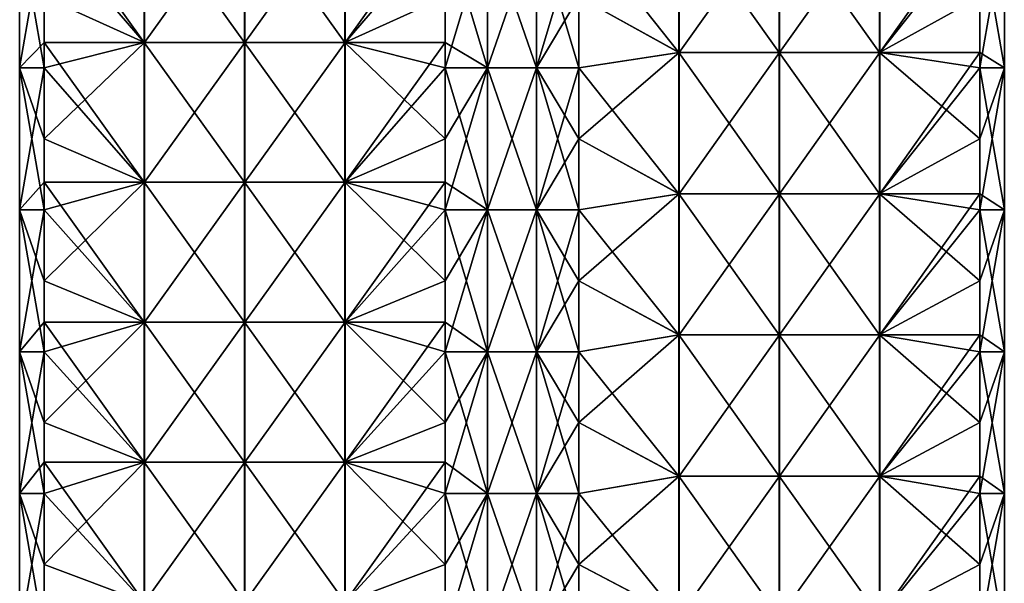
# Model space of a CAD drawing. Extents: x -90 to 138, y -992 to 8.
# Tile 18 of 24: x -52 to 52, y -176 to -116. Entities that reach past the tile are written whole.
import ezdxf

# ---------------------------------------------------------------- set-up
doc = ezdxf.new("R2010")
doc.units = 0
doc.header["$LTSCALE"] = 65.185185
for name, color, linetype in [('20', 7, 'CONTINUOUS'), ('21', 7, 'CONTINUOUS'), ('22', 7, 'CONTINUOUS'), ('23', 7, 'CONTINUOUS'), ('24', 7, 'CONTINUOUS'), ('25', 7, 'CONTINUOUS'), ('26', 7, 'CONTINUOUS'), ('27', 7, 'CONTINUOUS')]:
    doc.layers.add(name, color=color, linetype=linetype)

msp = doc.modelspace()

# ---------------------------------------------------------------- linework, layer by layer
at = {"layer": '20', "linetype": 'CONTINUOUS'}
for points in [[(-7.07, -113.64, -49.5), (-2.59, -106.13, -52.09), (-7.07, -121.14, -49.5), (-7.07, -113.64, -49.5)], [(-7.07, -121.14, -49.5), (-2.59, -106.13, -52.09), (-2.59, -121.14, -52.09), (-7.07, -121.14, -49.5)], [(-2.59, -106.13, -52.09), (2.59, -106.13, -52.09), (-2.59, -121.14, -52.09), (-2.59, -106.13, -52.09)], [(-2.59, -121.14, -52.09), (2.59, -106.13, -52.09), (2.59, -121.14, -52.09), (-2.59, -121.14, -52.09)], [(2.59, -106.13, -52.09), (7.07, -106.13, -49.5), (2.59, -121.14, -52.09), (2.59, -106.13, -52.09)], [(7.07, -106.13, -49.5), (7.07, -113.64, -49.5), (2.59, -121.14, -52.09), (7.07, -106.13, -49.5)], [(2.59, -121.14, -52.09), (7.07, -113.64, -49.5), (7.07, -121.14, -49.5), (2.59, -121.14, -52.09)], [(-7.07, -121.14, -49.5), (-2.59, -121.14, -52.09), (-7.07, -128.65, -49.5), (-7.07, -121.14, -49.5)], [(-7.07, -128.65, -49.5), (-2.59, -121.14, -52.09), (-7.07, -136.16, -49.5), (-7.07, -128.65, -49.5)], [(-7.07, -136.16, -49.5), (-2.59, -121.14, -52.09), (-2.59, -136.16, -52.09), (-7.07, -136.16, -49.5)], [(-2.59, -121.14, -52.09), (2.59, -121.14, -52.09), (-2.59, -136.16, -52.09), (-2.59, -121.14, -52.09)], [(-2.59, -136.16, -52.09), (2.59, -121.14, -52.09), (2.59, -136.16, -52.09), (-2.59, -136.16, -52.09)], [(2.59, -121.14, -52.09), (7.07, -121.14, -49.5), (2.59, -136.16, -52.09), (2.59, -121.14, -52.09)], [(7.07, -121.14, -49.5), (7.07, -128.65, -49.5), (2.59, -136.16, -52.09), (7.07, -121.14, -49.5)], [(2.59, -136.16, -52.09), (7.07, -128.65, -49.5), (7.07, -136.16, -49.5), (2.59, -136.16, -52.09)], [(-7.07, -136.16, -49.5), (-2.59, -136.16, -52.09), (-7.07, -143.67, -49.5), (-7.07, -136.16, -49.5)], [(-7.07, -143.67, -49.5), (-2.59, -136.16, -52.09), (-7.07, -151.18, -49.5), (-7.07, -143.67, -49.5)], [(-7.07, -151.18, -49.5), (-2.59, -136.16, -52.09), (-2.59, -151.18, -52.09), (-7.07, -151.18, -49.5)], [(-2.59, -136.16, -52.09), (2.59, -136.16, -52.09), (-2.59, -151.18, -52.09), (-2.59, -136.16, -52.09)], [(-2.59, -151.18, -52.09), (2.59, -136.16, -52.09), (2.59, -151.18, -52.09), (-2.59, -151.18, -52.09)], [(2.59, -136.16, -52.09), (7.07, -136.16, -49.5), (2.59, -151.18, -52.09), (2.59, -136.16, -52.09)], [(7.07, -136.16, -49.5), (7.07, -143.67, -49.5), (2.59, -151.18, -52.09), (7.07, -136.16, -49.5)], [(2.59, -151.18, -52.09), (7.07, -143.67, -49.5), (7.07, -151.18, -49.5), (2.59, -151.18, -52.09)], [(-7.07, -151.18, -49.5), (-2.59, -151.18, -52.09), (-7.07, -158.68, -49.5), (-7.07, -151.18, -49.5)], [(-7.07, -158.68, -49.5), (-2.59, -151.18, -52.09), (-7.07, -166.19, -49.5), (-7.07, -158.68, -49.5)], [(-7.07, -166.19, -49.5), (-2.59, -151.18, -52.09), (-2.59, -166.19, -52.09), (-7.07, -166.19, -49.5)], [(-2.59, -151.18, -52.09), (2.59, -151.18, -52.09), (-2.59, -166.19, -52.09), (-2.59, -151.18, -52.09)], [(-2.59, -166.19, -52.09), (2.59, -151.18, -52.09), (2.59, -166.19, -52.09), (-2.59, -166.19, -52.09)], [(2.59, -151.18, -52.09), (7.07, -151.18, -49.5), (2.59, -166.19, -52.09), (2.59, -151.18, -52.09)], [(7.07, -151.18, -49.5), (7.07, -158.68, -49.5), (2.59, -166.19, -52.09), (7.07, -151.18, -49.5)], [(2.59, -166.19, -52.09), (7.07, -158.68, -49.5), (7.07, -166.19, -49.5), (2.59, -166.19, -52.09)], [(-7.07, -166.19, -49.5), (-2.59, -166.19, -52.09), (-7.07, -173.7, -49.5), (-7.07, -166.19, -49.5)], [(-7.07, -173.7, -49.5), (-2.59, -166.19, -52.09), (-7.07, -181.21, -49.5), (-7.07, -173.7, -49.5)], [(-7.07, -181.21, -49.5), (-2.59, -166.19, -52.09), (-2.59, -181.21, -52.09), (-7.07, -181.21, -49.5)], [(-2.59, -166.19, -52.09), (2.59, -166.19, -52.09), (-2.59, -181.21, -52.09), (-2.59, -166.19, -52.09)], [(-2.59, -181.21, -52.09), (2.59, -166.19, -52.09), (2.59, -181.21, -52.09), (-2.59, -181.21, -52.09)], [(2.59, -166.19, -52.09), (7.07, -166.19, -49.5), (2.59, -181.21, -52.09), (2.59, -166.19, -52.09)], [(7.07, -166.19, -49.5), (7.07, -173.7, -49.5), (2.59, -181.21, -52.09), (7.07, -166.19, -49.5)], [(2.59, -181.21, -52.09), (7.07, -173.7, -49.5), (7.07, -181.21, -49.5), (2.59, -181.21, -52.09)]]:
    msp.add_3dface(points, dxfattribs=at)
at = {"layer": '21', "linetype": 'CONTINUOUS'}
for points in [[(-38.91, -103.64, -17.66), (-38.91, -118.45, -17.66), (-49.5, -103.64, -7.07), (-38.91, -103.64, -17.66)], [(-49.5, -103.64, -7.07), (-38.91, -118.45, -17.66), (-49.5, -106.13, -7.07), (-49.5, -103.64, -7.07)], [(-28.29, -103.64, -28.27), (-28.29, -118.45, -28.27), (-38.91, -103.64, -17.66), (-28.29, -103.64, -28.27)], [(-38.91, -103.64, -17.66), (-28.29, -118.45, -28.27), (-38.91, -118.45, -17.66), (-38.91, -103.64, -17.66)], [(-17.68, -103.64, -38.89), (-17.68, -118.45, -38.89), (-28.29, -103.64, -28.27), (-17.68, -103.64, -38.89)], [(-28.29, -103.64, -28.27), (-17.68, -118.45, -38.89), (-28.29, -118.45, -28.27), (-28.29, -103.64, -28.27)], [(-17.68, -103.64, -38.89), (-7.07, -113.64, -49.5), (-17.68, -118.45, -38.89), (-17.68, -103.64, -38.89)], [(-49.5, -106.13, -7.07), (-38.91, -118.45, -17.66), (-49.5, -118.45, -7.07), (-49.5, -106.13, -7.07)], [(-7.07, -113.64, -49.5), (-7.07, -121.14, -49.5), (-17.68, -118.45, -38.89), (-7.07, -113.64, -49.5)], [(-38.91, -118.45, -17.66), (-38.91, -133.25, -17.66), (-49.5, -118.45, -7.07), (-38.91, -118.45, -17.66)], [(-49.5, -118.45, -7.07), (-38.91, -133.25, -17.66), (-49.5, -121.14, -7.07), (-49.5, -118.45, -7.07)], [(-28.29, -118.45, -28.27), (-28.29, -133.25, -28.27), (-38.91, -118.45, -17.66), (-28.29, -118.45, -28.27)], [(-38.91, -118.45, -17.66), (-28.29, -133.25, -28.27), (-38.91, -133.25, -17.66), (-38.91, -118.45, -17.66)], [(-17.68, -118.45, -38.89), (-17.68, -133.25, -38.89), (-28.29, -118.45, -28.27), (-17.68, -118.45, -38.89)], [(-28.29, -118.45, -28.27), (-17.68, -133.25, -38.89), (-28.29, -133.25, -28.27), (-28.29, -118.45, -28.27)], [(-7.07, -121.14, -49.5), (-7.07, -128.65, -49.5), (-17.68, -118.45, -38.89), (-7.07, -121.14, -49.5)], [(-17.68, -118.45, -38.89), (-7.07, -128.65, -49.5), (-17.68, -133.25, -38.89), (-17.68, -118.45, -38.89)], [(-49.5, -121.14, -7.07), (-38.91, -133.25, -17.66), (-49.5, -133.25, -7.07), (-49.5, -121.14, -7.07)], [(-7.07, -128.65, -49.5), (-7.07, -136.16, -49.5), (-17.68, -133.25, -38.89), (-7.07, -128.65, -49.5)], [(-38.91, -133.25, -17.66), (-38.91, -148.06, -17.66), (-49.5, -133.25, -7.07), (-38.91, -133.25, -17.66)], [(-49.5, -133.25, -7.07), (-38.91, -148.06, -17.66), (-49.5, -136.16, -7.07), (-49.5, -133.25, -7.07)], [(-28.29, -133.25, -28.27), (-28.29, -148.06, -28.27), (-38.91, -133.25, -17.66), (-28.29, -133.25, -28.27)], [(-38.91, -133.25, -17.66), (-28.29, -148.06, -28.27), (-38.91, -148.06, -17.66), (-38.91, -133.25, -17.66)], [(-17.68, -133.25, -38.89), (-17.68, -148.06, -38.89), (-28.29, -133.25, -28.27), (-17.68, -133.25, -38.89)], [(-28.29, -133.25, -28.27), (-17.68, -148.06, -38.89), (-28.29, -148.06, -28.27), (-28.29, -133.25, -28.27)], [(-7.07, -136.16, -49.5), (-7.07, -143.67, -49.5), (-17.68, -133.25, -38.89), (-7.07, -136.16, -49.5)], [(-17.68, -133.25, -38.89), (-7.07, -143.67, -49.5), (-17.68, -148.06, -38.89), (-17.68, -133.25, -38.89)], [(-49.5, -136.16, -7.07), (-38.91, -148.06, -17.66), (-49.5, -148.06, -7.07), (-49.5, -136.16, -7.07)], [(-7.07, -143.67, -49.5), (-7.07, -151.18, -49.5), (-17.68, -148.06, -38.89), (-7.07, -143.67, -49.5)], [(-38.91, -148.06, -17.66), (-38.91, -162.87, -17.66), (-49.5, -148.06, -7.07), (-38.91, -148.06, -17.66)], [(-49.5, -148.06, -7.07), (-38.91, -162.87, -17.66), (-49.5, -151.18, -7.07), (-49.5, -148.06, -7.07)], [(-28.29, -148.06, -28.27), (-28.29, -162.87, -28.27), (-38.91, -148.06, -17.66), (-28.29, -148.06, -28.27)], [(-38.91, -148.06, -17.66), (-28.29, -162.87, -28.27), (-38.91, -162.87, -17.66), (-38.91, -148.06, -17.66)], [(-17.68, -148.06, -38.89), (-17.68, -162.87, -38.89), (-28.29, -148.06, -28.27), (-17.68, -148.06, -38.89)], [(-28.29, -148.06, -28.27), (-17.68, -162.87, -38.89), (-28.29, -162.87, -28.27), (-28.29, -148.06, -28.27)], [(-7.07, -151.18, -49.5), (-7.07, -158.68, -49.5), (-17.68, -148.06, -38.89), (-7.07, -151.18, -49.5)], [(-17.68, -148.06, -38.89), (-7.07, -158.68, -49.5), (-17.68, -162.87, -38.89), (-17.68, -148.06, -38.89)], [(-49.5, -151.18, -7.07), (-38.91, -162.87, -17.66), (-49.5, -162.87, -7.07), (-49.5, -151.18, -7.07)], [(-7.07, -158.68, -49.5), (-7.07, -166.19, -49.5), (-17.68, -162.87, -38.89), (-7.07, -158.68, -49.5)], [(-38.91, -162.87, -17.66), (-38.91, -177.67, -17.66), (-49.5, -162.87, -7.07), (-38.91, -162.87, -17.66)], [(-49.5, -162.87, -7.07), (-38.91, -177.67, -17.66), (-49.5, -166.19, -7.07), (-49.5, -162.87, -7.07)], [(-28.29, -162.87, -28.27), (-28.29, -177.67, -28.27), (-38.91, -162.87, -17.66), (-28.29, -162.87, -28.27)], [(-38.91, -162.87, -17.66), (-28.29, -177.67, -28.27), (-38.91, -177.67, -17.66), (-38.91, -162.87, -17.66)], [(-17.68, -162.87, -38.89), (-17.68, -177.67, -38.89), (-28.29, -162.87, -28.27), (-17.68, -162.87, -38.89)], [(-28.29, -162.87, -28.27), (-17.68, -177.67, -38.89), (-28.29, -177.67, -28.27), (-28.29, -162.87, -28.27)], [(-7.07, -166.19, -49.5), (-7.07, -173.7, -49.5), (-17.68, -162.87, -38.89), (-7.07, -166.19, -49.5)], [(-17.68, -162.87, -38.89), (-7.07, -173.7, -49.5), (-17.68, -177.67, -38.89), (-17.68, -162.87, -38.89)], [(-49.5, -166.19, -7.07), (-38.91, -177.67, -17.66), (-49.5, -177.67, -7.07), (-49.5, -166.19, -7.07)], [(-7.07, -173.7, -49.5), (-7.07, -181.21, -49.5), (-17.68, -177.67, -38.89), (-7.07, -173.7, -49.5)]]:
    msp.add_3dface(points, dxfattribs=at)
at = {"layer": '22', "linetype": 'CONTINUOUS'}
for points in [[(-49.5, -106.13, -7.07), (-49.5, -118.45, -7.07), (-52.09, -121.14, -2.59), (-49.5, -106.13, -7.07)], [(-52.09, -106.13, -2.59), (-49.5, -106.13, -7.07), (-52.09, -121.14, -2.59), (-52.09, -106.13, -2.59)], [(-52.09, -106.13, 2.59), (-52.09, -106.13, -2.59), (-52.09, -121.14, 2.59), (-52.09, -106.13, 2.59)], [(-49.5, -113.64, 7.07), (-52.09, -106.13, 2.59), (-49.5, -121.14, 7.07), (-49.5, -113.64, 7.07)], [(-49.5, -121.14, 7.07), (-52.09, -106.13, 2.59), (-52.09, -121.14, 2.59), (-49.5, -121.14, 7.07)], [(-52.09, -121.14, 2.59), (-52.09, -106.13, -2.59), (-52.09, -121.14, -2.59), (-52.09, -121.14, 2.59)], [(-49.5, -118.45, -7.07), (-49.5, -121.14, -7.07), (-52.09, -121.14, -2.59), (-49.5, -118.45, -7.07)], [(-49.5, -121.14, -7.07), (-49.5, -133.25, -7.07), (-52.09, -136.16, -2.59), (-49.5, -121.14, -7.07)], [(-52.09, -121.14, -2.59), (-49.5, -121.14, -7.07), (-52.09, -136.16, -2.59), (-52.09, -121.14, -2.59)], [(-49.5, -121.14, 7.07), (-52.09, -121.14, 2.59), (-49.5, -128.65, 7.07), (-49.5, -121.14, 7.07)], [(-52.09, -121.14, 2.59), (-52.09, -121.14, -2.59), (-52.09, -136.16, 2.59), (-52.09, -121.14, 2.59)], [(-49.5, -128.65, 7.07), (-52.09, -121.14, 2.59), (-49.5, -136.16, 7.07), (-49.5, -128.65, 7.07)], [(-49.5, -136.16, 7.07), (-52.09, -121.14, 2.59), (-52.09, -136.16, 2.59), (-49.5, -136.16, 7.07)], [(-52.09, -136.16, 2.59), (-52.09, -121.14, -2.59), (-52.09, -136.16, -2.59), (-52.09, -136.16, 2.59)], [(-49.5, -133.25, -7.07), (-49.5, -136.16, -7.07), (-52.09, -136.16, -2.59), (-49.5, -133.25, -7.07)], [(-49.5, -136.16, -7.07), (-49.5, -148.06, -7.07), (-52.09, -151.18, -2.59), (-49.5, -136.16, -7.07)], [(-52.09, -136.16, -2.59), (-49.5, -136.16, -7.07), (-52.09, -151.18, -2.59), (-52.09, -136.16, -2.59)], [(-49.5, -136.16, 7.07), (-52.09, -136.16, 2.59), (-49.5, -143.67, 7.07), (-49.5, -136.16, 7.07)], [(-52.09, -136.16, 2.59), (-52.09, -136.16, -2.59), (-52.09, -151.18, 2.59), (-52.09, -136.16, 2.59)], [(-49.5, -143.67, 7.07), (-52.09, -136.16, 2.59), (-49.5, -151.18, 7.07), (-49.5, -143.67, 7.07)], [(-49.5, -151.18, 7.07), (-52.09, -136.16, 2.59), (-52.09, -151.18, 2.59), (-49.5, -151.18, 7.07)], [(-52.09, -151.18, 2.59), (-52.09, -136.16, -2.59), (-52.09, -151.18, -2.59), (-52.09, -151.18, 2.59)], [(-49.5, -148.06, -7.07), (-49.5, -151.18, -7.07), (-52.09, -151.18, -2.59), (-49.5, -148.06, -7.07)], [(-49.5, -151.18, -7.07), (-49.5, -162.87, -7.07), (-52.09, -166.19, -2.59), (-49.5, -151.18, -7.07)], [(-52.09, -151.18, -2.59), (-49.5, -151.18, -7.07), (-52.09, -166.19, -2.59), (-52.09, -151.18, -2.59)], [(-49.5, -151.18, 7.07), (-52.09, -151.18, 2.59), (-49.5, -158.68, 7.07), (-49.5, -151.18, 7.07)], [(-52.09, -151.18, 2.59), (-52.09, -151.18, -2.59), (-52.09, -166.19, 2.59), (-52.09, -151.18, 2.59)], [(-49.5, -158.68, 7.07), (-52.09, -151.18, 2.59), (-49.5, -166.19, 7.07), (-49.5, -158.68, 7.07)], [(-49.5, -166.19, 7.07), (-52.09, -151.18, 2.59), (-52.09, -166.19, 2.59), (-49.5, -166.19, 7.07)], [(-52.09, -166.19, 2.59), (-52.09, -151.18, -2.59), (-52.09, -166.19, -2.59), (-52.09, -166.19, 2.59)], [(-49.5, -162.87, -7.07), (-49.5, -166.19, -7.07), (-52.09, -166.19, -2.59), (-49.5, -162.87, -7.07)], [(-49.5, -166.19, -7.07), (-49.5, -177.67, -7.07), (-52.09, -181.21, -2.59), (-49.5, -166.19, -7.07)], [(-52.09, -166.19, -2.59), (-49.5, -166.19, -7.07), (-52.09, -181.21, -2.59), (-52.09, -166.19, -2.59)], [(-49.5, -166.19, 7.07), (-52.09, -166.19, 2.59), (-49.5, -173.7, 7.07), (-49.5, -166.19, 7.07)], [(-52.09, -166.19, 2.59), (-52.09, -166.19, -2.59), (-52.09, -181.21, 2.59), (-52.09, -166.19, 2.59)], [(-49.5, -173.7, 7.07), (-52.09, -166.19, 2.59), (-49.5, -181.21, 7.07), (-49.5, -173.7, 7.07)], [(-49.5, -181.21, 7.07), (-52.09, -166.19, 2.59), (-52.09, -181.21, 2.59), (-49.5, -181.21, 7.07)], [(-52.09, -181.21, 2.59), (-52.09, -166.19, -2.59), (-52.09, -181.21, -2.59), (-52.09, -181.21, 2.59)]]:
    msp.add_3dface(points, dxfattribs=at)
at = {"layer": '23', "linetype": 'CONTINUOUS'}
for points in [[(-38.89, -103.64, 17.68), (-49.5, -113.64, 7.07), (-38.89, -118.45, 17.68), (-38.89, -103.64, 17.68)], [(-38.89, -103.64, 17.68), (-38.89, -118.45, 17.68), (-28.27, -103.64, 28.29), (-38.89, -103.64, 17.68)], [(-28.27, -103.64, 28.29), (-38.89, -118.45, 17.68), (-28.27, -118.45, 28.29), (-28.27, -103.64, 28.29)], [(-28.27, -103.64, 28.29), (-28.27, -118.45, 28.29), (-17.66, -103.64, 38.91), (-28.27, -103.64, 28.29)], [(-17.66, -103.64, 38.91), (-28.27, -118.45, 28.29), (-17.66, -118.45, 38.91), (-17.66, -103.64, 38.91)], [(-17.66, -103.64, 38.91), (-17.66, -118.45, 38.91), (-7.07, -103.64, 49.5), (-17.66, -103.64, 38.91)], [(-7.07, -103.64, 49.5), (-17.66, -118.45, 38.91), (-7.07, -106.13, 49.5), (-7.07, -103.64, 49.5)], [(-7.07, -106.13, 49.5), (-17.66, -118.45, 38.91), (-7.07, -118.45, 49.5), (-7.07, -106.13, 49.5)], [(-49.5, -113.64, 7.07), (-49.5, -121.14, 7.07), (-38.89, -118.45, 17.68), (-49.5, -113.64, 7.07)], [(-49.5, -121.14, 7.07), (-49.5, -128.65, 7.07), (-38.89, -118.45, 17.68), (-49.5, -121.14, 7.07)], [(-38.89, -118.45, 17.68), (-49.5, -128.65, 7.07), (-38.89, -133.25, 17.68), (-38.89, -118.45, 17.68)], [(-38.89, -118.45, 17.68), (-38.89, -133.25, 17.68), (-28.27, -118.45, 28.29), (-38.89, -118.45, 17.68)], [(-28.27, -118.45, 28.29), (-38.89, -133.25, 17.68), (-28.27, -133.25, 28.29), (-28.27, -118.45, 28.29)], [(-28.27, -118.45, 28.29), (-28.27, -133.25, 28.29), (-17.66, -118.45, 38.91), (-28.27, -118.45, 28.29)], [(-17.66, -118.45, 38.91), (-28.27, -133.25, 28.29), (-17.66, -133.25, 38.91), (-17.66, -118.45, 38.91)], [(-17.66, -118.45, 38.91), (-17.66, -133.25, 38.91), (-7.07, -118.45, 49.5), (-17.66, -118.45, 38.91)], [(-7.07, -118.45, 49.5), (-17.66, -133.25, 38.91), (-7.07, -121.14, 49.5), (-7.07, -118.45, 49.5)], [(-7.07, -121.14, 49.5), (-17.66, -133.25, 38.91), (-7.07, -133.25, 49.5), (-7.07, -121.14, 49.5)], [(-49.5, -128.65, 7.07), (-49.5, -136.16, 7.07), (-38.89, -133.25, 17.68), (-49.5, -128.65, 7.07)], [(-49.5, -136.16, 7.07), (-49.5, -143.67, 7.07), (-38.89, -133.25, 17.68), (-49.5, -136.16, 7.07)], [(-38.89, -133.25, 17.68), (-49.5, -143.67, 7.07), (-38.89, -148.06, 17.68), (-38.89, -133.25, 17.68)], [(-38.89, -133.25, 17.68), (-38.89, -148.06, 17.68), (-28.27, -133.25, 28.29), (-38.89, -133.25, 17.68)], [(-28.27, -133.25, 28.29), (-38.89, -148.06, 17.68), (-28.27, -148.06, 28.29), (-28.27, -133.25, 28.29)], [(-28.27, -133.25, 28.29), (-28.27, -148.06, 28.29), (-17.66, -133.25, 38.91), (-28.27, -133.25, 28.29)], [(-17.66, -133.25, 38.91), (-28.27, -148.06, 28.29), (-17.66, -148.06, 38.91), (-17.66, -133.25, 38.91)], [(-17.66, -133.25, 38.91), (-17.66, -148.06, 38.91), (-7.07, -133.25, 49.5), (-17.66, -133.25, 38.91)], [(-7.07, -133.25, 49.5), (-17.66, -148.06, 38.91), (-7.07, -136.16, 49.5), (-7.07, -133.25, 49.5)], [(-7.07, -136.16, 49.5), (-17.66, -148.06, 38.91), (-7.07, -148.06, 49.5), (-7.07, -136.16, 49.5)], [(-49.5, -143.67, 7.07), (-49.5, -151.18, 7.07), (-38.89, -148.06, 17.68), (-49.5, -143.67, 7.07)], [(-49.5, -151.18, 7.07), (-49.5, -158.68, 7.07), (-38.89, -148.06, 17.68), (-49.5, -151.18, 7.07)], [(-38.89, -148.06, 17.68), (-49.5, -158.68, 7.07), (-38.89, -162.87, 17.68), (-38.89, -148.06, 17.68)], [(-38.89, -148.06, 17.68), (-38.89, -162.87, 17.68), (-28.27, -148.06, 28.29), (-38.89, -148.06, 17.68)], [(-28.27, -148.06, 28.29), (-38.89, -162.87, 17.68), (-28.27, -162.87, 28.29), (-28.27, -148.06, 28.29)], [(-28.27, -148.06, 28.29), (-28.27, -162.87, 28.29), (-17.66, -148.06, 38.91), (-28.27, -148.06, 28.29)], [(-17.66, -148.06, 38.91), (-28.27, -162.87, 28.29), (-17.66, -162.87, 38.91), (-17.66, -148.06, 38.91)], [(-17.66, -148.06, 38.91), (-17.66, -162.87, 38.91), (-7.07, -148.06, 49.5), (-17.66, -148.06, 38.91)], [(-7.07, -148.06, 49.5), (-17.66, -162.87, 38.91), (-7.07, -151.18, 49.5), (-7.07, -148.06, 49.5)], [(-7.07, -151.18, 49.5), (-17.66, -162.87, 38.91), (-7.07, -162.87, 49.5), (-7.07, -151.18, 49.5)], [(-49.5, -158.68, 7.07), (-49.5, -166.19, 7.07), (-38.89, -162.87, 17.68), (-49.5, -158.68, 7.07)], [(-49.5, -166.19, 7.07), (-49.5, -173.7, 7.07), (-38.89, -162.87, 17.68), (-49.5, -166.19, 7.07)], [(-38.89, -162.87, 17.68), (-49.5, -173.7, 7.07), (-38.89, -177.67, 17.68), (-38.89, -162.87, 17.68)], [(-38.89, -162.87, 17.68), (-38.89, -177.67, 17.68), (-28.27, -162.87, 28.29), (-38.89, -162.87, 17.68)], [(-28.27, -162.87, 28.29), (-38.89, -177.67, 17.68), (-28.27, -177.67, 28.29), (-28.27, -162.87, 28.29)], [(-28.27, -162.87, 28.29), (-28.27, -177.67, 28.29), (-17.66, -162.87, 38.91), (-28.27, -162.87, 28.29)], [(-17.66, -162.87, 38.91), (-28.27, -177.67, 28.29), (-17.66, -177.67, 38.91), (-17.66, -162.87, 38.91)], [(-17.66, -162.87, 38.91), (-17.66, -177.67, 38.91), (-7.07, -162.87, 49.5), (-17.66, -162.87, 38.91)], [(-7.07, -162.87, 49.5), (-17.66, -177.67, 38.91), (-7.07, -166.19, 49.5), (-7.07, -162.87, 49.5)], [(-7.07, -166.19, 49.5), (-17.66, -177.67, 38.91), (-7.07, -177.67, 49.5), (-7.07, -166.19, 49.5)], [(-49.5, -173.7, 7.07), (-49.5, -181.21, 7.07), (-38.89, -177.67, 17.68), (-49.5, -173.7, 7.07)]]:
    msp.add_3dface(points, dxfattribs=at)
at = {"layer": '24', "linetype": 'CONTINUOUS'}
for points in [[(-7.07, -106.13, 49.5), (-7.07, -118.45, 49.5), (-2.59, -121.14, 52.09), (-7.07, -106.13, 49.5)], [(-2.59, -106.13, 52.09), (-7.07, -106.13, 49.5), (-2.59, -121.14, 52.09), (-2.59, -106.13, 52.09)], [(2.59, -106.13, 52.09), (-2.59, -106.13, 52.09), (2.59, -121.14, 52.09), (2.59, -106.13, 52.09)], [(2.59, -121.14, 52.09), (-2.59, -106.13, 52.09), (-2.59, -121.14, 52.09), (2.59, -121.14, 52.09)], [(7.07, -113.64, 49.5), (2.59, -106.13, 52.09), (7.07, -121.14, 49.5), (7.07, -113.64, 49.5)], [(7.07, -121.14, 49.5), (2.59, -106.13, 52.09), (2.59, -121.14, 52.09), (7.07, -121.14, 49.5)], [(-7.07, -118.45, 49.5), (-7.07, -121.14, 49.5), (-2.59, -121.14, 52.09), (-7.07, -118.45, 49.5)], [(-7.07, -121.14, 49.5), (-7.07, -133.25, 49.5), (-2.59, -136.16, 52.09), (-7.07, -121.14, 49.5)], [(-2.59, -121.14, 52.09), (-7.07, -121.14, 49.5), (-2.59, -136.16, 52.09), (-2.59, -121.14, 52.09)], [(2.59, -121.14, 52.09), (-2.59, -121.14, 52.09), (2.59, -136.16, 52.09), (2.59, -121.14, 52.09)], [(2.59, -136.16, 52.09), (-2.59, -121.14, 52.09), (-2.59, -136.16, 52.09), (2.59, -136.16, 52.09)], [(7.07, -121.14, 49.5), (2.59, -121.14, 52.09), (7.07, -128.65, 49.5), (7.07, -121.14, 49.5)], [(7.07, -128.65, 49.5), (2.59, -121.14, 52.09), (7.07, -136.16, 49.5), (7.07, -128.65, 49.5)], [(7.07, -136.16, 49.5), (2.59, -121.14, 52.09), (2.59, -136.16, 52.09), (7.07, -136.16, 49.5)], [(-7.07, -133.25, 49.5), (-7.07, -136.16, 49.5), (-2.59, -136.16, 52.09), (-7.07, -133.25, 49.5)], [(-7.07, -136.16, 49.5), (-7.07, -148.06, 49.5), (-2.59, -151.18, 52.09), (-7.07, -136.16, 49.5)], [(-2.59, -136.16, 52.09), (-7.07, -136.16, 49.5), (-2.59, -151.18, 52.09), (-2.59, -136.16, 52.09)], [(2.59, -136.16, 52.09), (-2.59, -136.16, 52.09), (2.59, -151.18, 52.09), (2.59, -136.16, 52.09)], [(2.59, -151.18, 52.09), (-2.59, -136.16, 52.09), (-2.59, -151.18, 52.09), (2.59, -151.18, 52.09)], [(7.07, -136.16, 49.5), (2.59, -136.16, 52.09), (7.07, -143.67, 49.5), (7.07, -136.16, 49.5)], [(7.07, -143.67, 49.5), (2.59, -136.16, 52.09), (7.07, -151.18, 49.5), (7.07, -143.67, 49.5)], [(7.07, -151.18, 49.5), (2.59, -136.16, 52.09), (2.59, -151.18, 52.09), (7.07, -151.18, 49.5)], [(-7.07, -148.06, 49.5), (-7.07, -151.18, 49.5), (-2.59, -151.18, 52.09), (-7.07, -148.06, 49.5)], [(-7.07, -151.18, 49.5), (-7.07, -162.87, 49.5), (-2.59, -166.19, 52.09), (-7.07, -151.18, 49.5)], [(-2.59, -151.18, 52.09), (-7.07, -151.18, 49.5), (-2.59, -166.19, 52.09), (-2.59, -151.18, 52.09)], [(2.59, -151.18, 52.09), (-2.59, -151.18, 52.09), (2.59, -166.19, 52.09), (2.59, -151.18, 52.09)], [(2.59, -166.19, 52.09), (-2.59, -151.18, 52.09), (-2.59, -166.19, 52.09), (2.59, -166.19, 52.09)], [(7.07, -151.18, 49.5), (2.59, -151.18, 52.09), (7.07, -158.68, 49.5), (7.07, -151.18, 49.5)], [(7.07, -158.68, 49.5), (2.59, -151.18, 52.09), (7.07, -166.19, 49.5), (7.07, -158.68, 49.5)], [(7.07, -166.19, 49.5), (2.59, -151.18, 52.09), (2.59, -166.19, 52.09), (7.07, -166.19, 49.5)], [(-7.07, -162.87, 49.5), (-7.07, -166.19, 49.5), (-2.59, -166.19, 52.09), (-7.07, -162.87, 49.5)], [(-7.07, -166.19, 49.5), (-7.07, -177.67, 49.5), (-2.59, -181.21, 52.09), (-7.07, -166.19, 49.5)], [(-2.59, -166.19, 52.09), (-7.07, -166.19, 49.5), (-2.59, -181.21, 52.09), (-2.59, -166.19, 52.09)], [(2.59, -166.19, 52.09), (-2.59, -166.19, 52.09), (2.59, -181.21, 52.09), (2.59, -166.19, 52.09)], [(2.59, -181.21, 52.09), (-2.59, -166.19, 52.09), (-2.59, -181.21, 52.09), (2.59, -181.21, 52.09)], [(7.07, -166.19, 49.5), (2.59, -166.19, 52.09), (7.07, -173.7, 49.5), (7.07, -166.19, 49.5)], [(7.07, -173.7, 49.5), (2.59, -166.19, 52.09), (7.07, -181.21, 49.5), (7.07, -173.7, 49.5)], [(7.07, -181.21, 49.5), (2.59, -166.19, 52.09), (2.59, -181.21, 52.09), (7.07, -181.21, 49.5)]]:
    msp.add_3dface(points, dxfattribs=at)
at = {"layer": '25', "linetype": 'CONTINUOUS'}
for points in [[(17.68, -104.58, 38.89), (7.07, -113.64, 49.5), (17.68, -119.52, 38.89), (17.68, -104.58, 38.89)], [(17.68, -104.58, 38.89), (17.68, -119.52, 38.89), (28.29, -104.58, 28.27), (17.68, -104.58, 38.89)], [(28.29, -104.58, 28.27), (17.68, -119.52, 38.89), (28.29, -119.52, 28.27), (28.29, -104.58, 28.27)], [(28.29, -104.58, 28.27), (28.29, -119.52, 28.27), (38.91, -104.58, 17.66), (28.29, -104.58, 28.27)], [(38.91, -104.58, 17.66), (28.29, -119.52, 28.27), (38.91, -119.52, 17.66), (38.91, -104.58, 17.66)], [(38.91, -104.58, 17.66), (38.91, -119.52, 17.66), (49.5, -104.58, 7.07), (38.91, -104.58, 17.66)], [(49.5, -104.58, 7.07), (38.91, -119.52, 17.66), (49.5, -106.13, 7.07), (49.5, -104.58, 7.07)], [(49.5, -106.13, 7.07), (38.91, -119.52, 17.66), (49.5, -119.52, 7.07), (49.5, -106.13, 7.07)], [(7.07, -113.64, 49.5), (7.07, -121.14, 49.5), (17.68, -119.52, 38.89), (7.07, -113.64, 49.5)], [(7.07, -121.14, 49.5), (7.07, -128.65, 49.5), (17.68, -119.52, 38.89), (7.07, -121.14, 49.5)], [(17.68, -119.52, 38.89), (7.07, -128.65, 49.5), (17.68, -134.46, 38.89), (17.68, -119.52, 38.89)], [(17.68, -119.52, 38.89), (17.68, -134.46, 38.89), (28.29, -119.52, 28.27), (17.68, -119.52, 38.89)], [(28.29, -119.52, 28.27), (17.68, -134.46, 38.89), (28.29, -134.46, 28.27), (28.29, -119.52, 28.27)], [(28.29, -119.52, 28.27), (28.29, -134.46, 28.27), (38.91, -119.52, 17.66), (28.29, -119.52, 28.27)], [(38.91, -119.52, 17.66), (28.29, -134.46, 28.27), (38.91, -134.46, 17.66), (38.91, -119.52, 17.66)], [(38.91, -119.52, 17.66), (38.91, -134.46, 17.66), (49.5, -119.52, 7.07), (38.91, -119.52, 17.66)], [(49.5, -119.52, 7.07), (38.91, -134.46, 17.66), (49.5, -121.14, 7.07), (49.5, -119.52, 7.07)], [(49.5, -121.14, 7.07), (38.91, -134.46, 17.66), (49.5, -134.46, 7.07), (49.5, -121.14, 7.07)], [(7.07, -128.65, 49.5), (7.07, -136.16, 49.5), (17.68, -134.46, 38.89), (7.07, -128.65, 49.5)], [(7.07, -136.16, 49.5), (7.07, -143.67, 49.5), (17.68, -134.46, 38.89), (7.07, -136.16, 49.5)], [(17.68, -134.46, 38.89), (7.07, -143.67, 49.5), (17.68, -149.4, 38.89), (17.68, -134.46, 38.89)], [(17.68, -134.46, 38.89), (17.68, -149.4, 38.89), (28.29, -134.46, 28.27), (17.68, -134.46, 38.89)], [(28.29, -134.46, 28.27), (17.68, -149.4, 38.89), (28.29, -149.4, 28.27), (28.29, -134.46, 28.27)], [(28.29, -134.46, 28.27), (28.29, -149.4, 28.27), (38.91, -134.46, 17.66), (28.29, -134.46, 28.27)], [(38.91, -134.46, 17.66), (28.29, -149.4, 28.27), (38.91, -149.4, 17.66), (38.91, -134.46, 17.66)], [(38.91, -134.46, 17.66), (38.91, -149.4, 17.66), (49.5, -134.46, 7.07), (38.91, -134.46, 17.66)], [(49.5, -134.46, 7.07), (38.91, -149.4, 17.66), (49.5, -136.16, 7.07), (49.5, -134.46, 7.07)], [(49.5, -136.16, 7.07), (38.91, -149.4, 17.66), (49.5, -149.4, 7.07), (49.5, -136.16, 7.07)], [(7.07, -143.67, 49.5), (7.07, -151.18, 49.5), (17.68, -149.4, 38.89), (7.07, -143.67, 49.5)], [(7.07, -151.18, 49.5), (7.07, -158.68, 49.5), (17.68, -149.4, 38.89), (7.07, -151.18, 49.5)], [(17.68, -149.4, 38.89), (7.07, -158.68, 49.5), (17.68, -164.34, 38.89), (17.68, -149.4, 38.89)], [(17.68, -149.4, 38.89), (17.68, -164.34, 38.89), (28.29, -149.4, 28.27), (17.68, -149.4, 38.89)], [(28.29, -149.4, 28.27), (17.68, -164.34, 38.89), (28.29, -164.34, 28.27), (28.29, -149.4, 28.27)], [(28.29, -149.4, 28.27), (28.29, -164.34, 28.27), (38.91, -149.4, 17.66), (28.29, -149.4, 28.27)], [(38.91, -149.4, 17.66), (28.29, -164.34, 28.27), (38.91, -164.34, 17.66), (38.91, -149.4, 17.66)], [(38.91, -149.4, 17.66), (38.91, -164.34, 17.66), (49.5, -149.4, 7.07), (38.91, -149.4, 17.66)], [(49.5, -149.4, 7.07), (38.91, -164.34, 17.66), (49.5, -151.18, 7.07), (49.5, -149.4, 7.07)], [(49.5, -151.18, 7.07), (38.91, -164.34, 17.66), (49.5, -164.34, 7.07), (49.5, -151.18, 7.07)], [(7.07, -158.68, 49.5), (7.07, -166.19, 49.5), (17.68, -164.34, 38.89), (7.07, -158.68, 49.5)], [(7.07, -166.19, 49.5), (7.07, -173.7, 49.5), (17.68, -164.34, 38.89), (7.07, -166.19, 49.5)], [(17.68, -164.34, 38.89), (7.07, -173.7, 49.5), (17.68, -179.28, 38.89), (17.68, -164.34, 38.89)], [(17.68, -164.34, 38.89), (17.68, -179.28, 38.89), (28.29, -164.34, 28.27), (17.68, -164.34, 38.89)], [(28.29, -164.34, 28.27), (17.68, -179.28, 38.89), (28.29, -179.28, 28.27), (28.29, -164.34, 28.27)], [(28.29, -164.34, 28.27), (28.29, -179.28, 28.27), (38.91, -164.34, 17.66), (28.29, -164.34, 28.27)], [(38.91, -164.34, 17.66), (28.29, -179.28, 28.27), (38.91, -179.28, 17.66), (38.91, -164.34, 17.66)], [(38.91, -164.34, 17.66), (38.91, -179.28, 17.66), (49.5, -164.34, 7.07), (38.91, -164.34, 17.66)], [(49.5, -164.34, 7.07), (38.91, -179.28, 17.66), (49.5, -166.19, 7.07), (49.5, -164.34, 7.07)], [(49.5, -166.19, 7.07), (38.91, -179.28, 17.66), (49.5, -179.28, 7.07), (49.5, -166.19, 7.07)], [(7.07, -173.7, 49.5), (7.07, -181.21, 49.5), (17.68, -179.28, 38.89), (7.07, -173.7, 49.5)]]:
    msp.add_3dface(points, dxfattribs=at)
at = {"layer": '26', "linetype": 'CONTINUOUS'}
for points in [[(49.5, -106.13, 7.07), (49.5, -119.52, 7.07), (52.09, -121.14, 2.59), (49.5, -106.13, 7.07)], [(52.09, -106.13, 2.59), (49.5, -106.13, 7.07), (52.09, -121.14, 2.59), (52.09, -106.13, 2.59)], [(49.5, -113.64, -7.07), (52.09, -106.13, -2.59), (49.5, -121.14, -7.07), (49.5, -113.64, -7.07)], [(49.5, -121.14, -7.07), (52.09, -106.13, -2.59), (52.09, -121.14, -2.59), (49.5, -121.14, -7.07)], [(52.09, -106.13, -2.59), (52.09, -106.13, 2.59), (52.09, -121.14, -2.59), (52.09, -106.13, -2.59)], [(52.09, -121.14, -2.59), (52.09, -106.13, 2.59), (52.09, -121.14, 2.59), (52.09, -121.14, -2.59)], [(49.5, -119.52, 7.07), (49.5, -121.14, 7.07), (52.09, -121.14, 2.59), (49.5, -119.52, 7.07)], [(49.5, -121.14, 7.07), (49.5, -134.46, 7.07), (52.09, -136.16, 2.59), (49.5, -121.14, 7.07)], [(52.09, -121.14, 2.59), (49.5, -121.14, 7.07), (52.09, -136.16, 2.59), (52.09, -121.14, 2.59)], [(49.5, -121.14, -7.07), (52.09, -121.14, -2.59), (49.5, -128.65, -7.07), (49.5, -121.14, -7.07)], [(49.5, -128.65, -7.07), (52.09, -121.14, -2.59), (49.5, -136.16, -7.07), (49.5, -128.65, -7.07)], [(49.5, -136.16, -7.07), (52.09, -121.14, -2.59), (52.09, -136.16, -2.59), (49.5, -136.16, -7.07)], [(52.09, -121.14, -2.59), (52.09, -121.14, 2.59), (52.09, -136.16, -2.59), (52.09, -121.14, -2.59)], [(52.09, -136.16, -2.59), (52.09, -121.14, 2.59), (52.09, -136.16, 2.59), (52.09, -136.16, -2.59)], [(49.5, -134.46, 7.07), (49.5, -136.16, 7.07), (52.09, -136.16, 2.59), (49.5, -134.46, 7.07)], [(49.5, -136.16, 7.07), (49.5, -149.4, 7.07), (52.09, -151.18, 2.59), (49.5, -136.16, 7.07)], [(52.09, -136.16, 2.59), (49.5, -136.16, 7.07), (52.09, -151.18, 2.59), (52.09, -136.16, 2.59)], [(49.5, -136.16, -7.07), (52.09, -136.16, -2.59), (49.5, -143.67, -7.07), (49.5, -136.16, -7.07)], [(49.5, -143.67, -7.07), (52.09, -136.16, -2.59), (49.5, -151.18, -7.07), (49.5, -143.67, -7.07)], [(49.5, -151.18, -7.07), (52.09, -136.16, -2.59), (52.09, -151.18, -2.59), (49.5, -151.18, -7.07)], [(52.09, -136.16, -2.59), (52.09, -136.16, 2.59), (52.09, -151.18, -2.59), (52.09, -136.16, -2.59)], [(52.09, -151.18, -2.59), (52.09, -136.16, 2.59), (52.09, -151.18, 2.59), (52.09, -151.18, -2.59)], [(49.5, -149.4, 7.07), (49.5, -151.18, 7.07), (52.09, -151.18, 2.59), (49.5, -149.4, 7.07)], [(49.5, -151.18, 7.07), (49.5, -164.34, 7.07), (52.09, -166.19, 2.59), (49.5, -151.18, 7.07)], [(52.09, -151.18, 2.59), (49.5, -151.18, 7.07), (52.09, -166.19, 2.59), (52.09, -151.18, 2.59)], [(49.5, -151.18, -7.07), (52.09, -151.18, -2.59), (49.5, -158.68, -7.07), (49.5, -151.18, -7.07)], [(49.5, -158.68, -7.07), (52.09, -151.18, -2.59), (49.5, -166.19, -7.07), (49.5, -158.68, -7.07)], [(49.5, -166.19, -7.07), (52.09, -151.18, -2.59), (52.09, -166.19, -2.59), (49.5, -166.19, -7.07)], [(52.09, -151.18, -2.59), (52.09, -151.18, 2.59), (52.09, -166.19, -2.59), (52.09, -151.18, -2.59)], [(52.09, -166.19, -2.59), (52.09, -151.18, 2.59), (52.09, -166.19, 2.59), (52.09, -166.19, -2.59)], [(49.5, -164.34, 7.07), (49.5, -166.19, 7.07), (52.09, -166.19, 2.59), (49.5, -164.34, 7.07)], [(49.5, -166.19, 7.07), (49.5, -179.28, 7.07), (52.09, -181.21, 2.59), (49.5, -166.19, 7.07)], [(52.09, -166.19, 2.59), (49.5, -166.19, 7.07), (52.09, -181.21, 2.59), (52.09, -166.19, 2.59)], [(49.5, -166.19, -7.07), (52.09, -166.19, -2.59), (49.5, -173.7, -7.07), (49.5, -166.19, -7.07)], [(49.5, -173.7, -7.07), (52.09, -166.19, -2.59), (49.5, -181.21, -7.07), (49.5, -173.7, -7.07)], [(49.5, -181.21, -7.07), (52.09, -166.19, -2.59), (52.09, -181.21, -2.59), (49.5, -181.21, -7.07)], [(52.09, -166.19, -2.59), (52.09, -166.19, 2.59), (52.09, -181.21, -2.59), (52.09, -166.19, -2.59)], [(52.09, -181.21, -2.59), (52.09, -166.19, 2.59), (52.09, -181.21, 2.59), (52.09, -181.21, -2.59)]]:
    msp.add_3dface(points, dxfattribs=at)
at = {"layer": '27', "linetype": 'CONTINUOUS'}
for points in [[(17.66, -119.52, -38.91), (7.07, -106.13, -49.5), (17.66, -104.58, -38.91), (17.66, -119.52, -38.91)], [(17.66, -119.52, -38.91), (17.66, -104.58, -38.91), (28.27, -119.52, -28.29), (17.66, -119.52, -38.91)], [(17.66, -104.58, -38.91), (28.27, -104.58, -28.29), (28.27, -119.52, -28.29), (17.66, -104.58, -38.91)], [(38.89, -104.58, -17.68), (38.89, -119.52, -17.68), (28.27, -104.58, -28.29), (38.89, -104.58, -17.68)], [(28.27, -104.58, -28.29), (38.89, -119.52, -17.68), (28.27, -119.52, -28.29), (28.27, -104.58, -28.29)], [(38.89, -104.58, -17.68), (49.5, -113.64, -7.07), (38.89, -119.52, -17.68), (38.89, -104.58, -17.68)], [(7.07, -113.64, -49.5), (7.07, -106.13, -49.5), (17.66, -119.52, -38.91), (7.07, -113.64, -49.5)], [(7.07, -121.14, -49.5), (7.07, -113.64, -49.5), (17.66, -119.52, -38.91), (7.07, -121.14, -49.5)], [(49.5, -113.64, -7.07), (49.5, -121.14, -7.07), (38.89, -119.52, -17.68), (49.5, -113.64, -7.07)], [(17.66, -134.46, -38.91), (7.07, -121.14, -49.5), (17.66, -119.52, -38.91), (17.66, -134.46, -38.91)], [(17.66, -134.46, -38.91), (17.66, -119.52, -38.91), (28.27, -134.46, -28.29), (17.66, -134.46, -38.91)], [(17.66, -119.52, -38.91), (28.27, -119.52, -28.29), (28.27, -134.46, -28.29), (17.66, -119.52, -38.91)], [(38.89, -119.52, -17.68), (38.89, -134.46, -17.68), (28.27, -119.52, -28.29), (38.89, -119.52, -17.68)], [(28.27, -119.52, -28.29), (38.89, -134.46, -17.68), (28.27, -134.46, -28.29), (28.27, -119.52, -28.29)], [(49.5, -121.14, -7.07), (49.5, -128.65, -7.07), (38.89, -119.52, -17.68), (49.5, -121.14, -7.07)], [(38.89, -119.52, -17.68), (49.5, -128.65, -7.07), (38.89, -134.46, -17.68), (38.89, -119.52, -17.68)], [(7.07, -128.65, -49.5), (7.07, -121.14, -49.5), (17.66, -134.46, -38.91), (7.07, -128.65, -49.5)], [(7.07, -136.16, -49.5), (7.07, -128.65, -49.5), (17.66, -134.46, -38.91), (7.07, -136.16, -49.5)], [(49.5, -128.65, -7.07), (49.5, -136.16, -7.07), (38.89, -134.46, -17.68), (49.5, -128.65, -7.07)], [(17.66, -149.4, -38.91), (7.07, -136.16, -49.5), (17.66, -134.46, -38.91), (17.66, -149.4, -38.91)], [(17.66, -149.4, -38.91), (17.66, -134.46, -38.91), (28.27, -149.4, -28.29), (17.66, -149.4, -38.91)], [(17.66, -134.46, -38.91), (28.27, -134.46, -28.29), (28.27, -149.4, -28.29), (17.66, -134.46, -38.91)], [(38.89, -134.46, -17.68), (38.89, -149.4, -17.68), (28.27, -134.46, -28.29), (38.89, -134.46, -17.68)], [(28.27, -134.46, -28.29), (38.89, -149.4, -17.68), (28.27, -149.4, -28.29), (28.27, -134.46, -28.29)], [(49.5, -136.16, -7.07), (49.5, -143.67, -7.07), (38.89, -134.46, -17.68), (49.5, -136.16, -7.07)], [(38.89, -134.46, -17.68), (49.5, -143.67, -7.07), (38.89, -149.4, -17.68), (38.89, -134.46, -17.68)], [(7.07, -143.67, -49.5), (7.07, -136.16, -49.5), (17.66, -149.4, -38.91), (7.07, -143.67, -49.5)], [(7.07, -151.18, -49.5), (7.07, -143.67, -49.5), (17.66, -149.4, -38.91), (7.07, -151.18, -49.5)], [(49.5, -143.67, -7.07), (49.5, -151.18, -7.07), (38.89, -149.4, -17.68), (49.5, -143.67, -7.07)], [(17.66, -164.34, -38.91), (7.07, -151.18, -49.5), (17.66, -149.4, -38.91), (17.66, -164.34, -38.91)], [(17.66, -164.34, -38.91), (17.66, -149.4, -38.91), (28.27, -164.34, -28.29), (17.66, -164.34, -38.91)], [(17.66, -149.4, -38.91), (28.27, -149.4, -28.29), (28.27, -164.34, -28.29), (17.66, -149.4, -38.91)], [(38.89, -149.4, -17.68), (38.89, -164.34, -17.68), (28.27, -149.4, -28.29), (38.89, -149.4, -17.68)], [(28.27, -149.4, -28.29), (38.89, -164.34, -17.68), (28.27, -164.34, -28.29), (28.27, -149.4, -28.29)], [(49.5, -151.18, -7.07), (49.5, -158.68, -7.07), (38.89, -149.4, -17.68), (49.5, -151.18, -7.07)], [(38.89, -149.4, -17.68), (49.5, -158.68, -7.07), (38.89, -164.34, -17.68), (38.89, -149.4, -17.68)], [(7.07, -158.68, -49.5), (7.07, -151.18, -49.5), (17.66, -164.34, -38.91), (7.07, -158.68, -49.5)], [(7.07, -166.19, -49.5), (7.07, -158.68, -49.5), (17.66, -164.34, -38.91), (7.07, -166.19, -49.5)], [(49.5, -158.68, -7.07), (49.5, -166.19, -7.07), (38.89, -164.34, -17.68), (49.5, -158.68, -7.07)], [(17.66, -179.28, -38.91), (7.07, -166.19, -49.5), (17.66, -164.34, -38.91), (17.66, -179.28, -38.91)], [(17.66, -179.28, -38.91), (17.66, -164.34, -38.91), (28.27, -179.28, -28.29), (17.66, -179.28, -38.91)], [(17.66, -164.34, -38.91), (28.27, -164.34, -28.29), (28.27, -179.28, -28.29), (17.66, -164.34, -38.91)], [(38.89, -164.34, -17.68), (38.89, -179.28, -17.68), (28.27, -164.34, -28.29), (38.89, -164.34, -17.68)], [(28.27, -164.34, -28.29), (38.89, -179.28, -17.68), (28.27, -179.28, -28.29), (28.27, -164.34, -28.29)], [(49.5, -166.19, -7.07), (49.5, -173.7, -7.07), (38.89, -164.34, -17.68), (49.5, -166.19, -7.07)], [(38.89, -164.34, -17.68), (49.5, -173.7, -7.07), (38.89, -179.28, -17.68), (38.89, -164.34, -17.68)], [(7.07, -173.7, -49.5), (7.07, -166.19, -49.5), (17.66, -179.28, -38.91), (7.07, -173.7, -49.5)], [(7.07, -181.21, -49.5), (7.07, -173.7, -49.5), (17.66, -179.28, -38.91), (7.07, -181.21, -49.5)], [(49.5, -173.7, -7.07), (49.5, -181.21, -7.07), (38.89, -179.28, -17.68), (49.5, -173.7, -7.07)]]:
    msp.add_3dface(points, dxfattribs=at)

doc.saveas('drawing.dxf')
